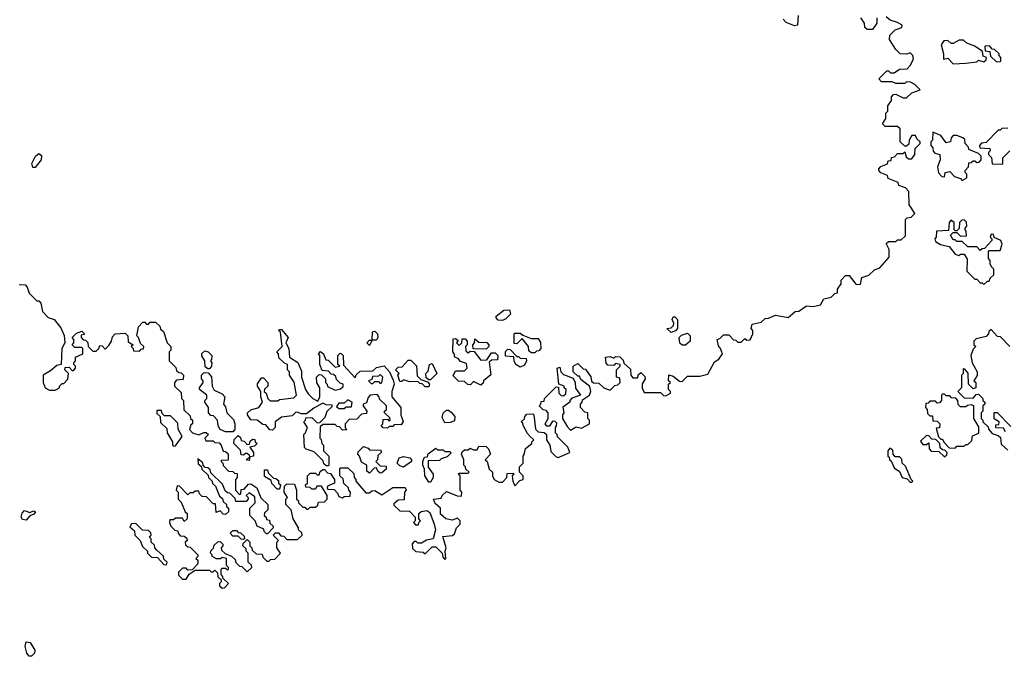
# Model space of a CAD drawing. Extents: x 2737310 to 2869991, y 870230 to 1012730.
# Tile 74 of 256: x 2820379 to 2825859, y 902090 to 905635. Entities that reach past the tile are written whole.
import ezdxf

# ---------------------------------------------------------------- set-up
doc = ezdxf.new("R2010")
doc.units = 0

msp = doc.modelspace()

# ---------------------------------------------------------------- linework, layer by layer
at = {"layer": '0CON02XD'}
for points in [[(2823665, 903760), (2823685, 903750), (2823695, 903760), (2823718.3, 903758.3), (2823738.3, 903738.3), (2823741.7, 903721.7), (2823778.3, 903688.3), (2823780, 903655), (2823791.7, 903641.7), (2823818.3, 903641.7), (2823821.7, 903658.3), (2823835, 903670), (2823858.3, 903648.3), (2823860, 903635), (2823842.5, 903607.5), (2823843, 903583), (2823855, 903560), (2823945, 903560), (2823961.7, 903541.7), (2823975, 903540), (2824000, 903555), (2824000, 903565), (2823990, 903575), (2823990, 903605), (2824000, 903615), (2823990, 903625), (2823991.7, 903658.3), (2824015, 903650), (2824051.7, 903621.7), (2824065, 903620), (2824095, 903650), (2824165, 903650), (2824208.3, 903661.7), (2824245, 903730), (2824270, 903745), (2824290, 903775), (2824280, 903805), (2824268.3, 903818.3), (2824260, 903855), (2824275, 903860), (2824295, 903880), (2824325, 903880), (2824351.7, 903851.7), (2824365, 903850), (2824375, 903840), (2824395, 903840), (2824415, 903860), (2824425, 903850), (2824445, 903852.5), (2824460, 903885), (2824460, 903905), (2824450, 903915), (2824455, 903940), (2824505, 903950), (2824528.3, 903971.7), (2824547, 903973), (2824585, 903990), (2824655, 903977.5), (2824695, 904010), (2824715, 904012.5), (2824758.3, 904041.7), (2824795, 904037.5), (2824835, 904047.5), (2824855, 904080), (2824895, 904090), (2824915, 904110), (2824930, 904115), (2824930, 904135), (2824950, 904165), (2824950, 904185), (2824975, 904210), (2824995, 904210), (2825035, 904160), (2825058.3, 904161.7), (2825065, 904200), (2825105, 904212.5), (2825137, 904243), (2825166.1, 904253.9), (2825217, 904313), (2825217.5, 904355), (2825201.7, 904388.3), (2825215, 904400), (2825255, 904400), (2825265, 904410), (2825285, 904410), (2825308.3, 904431.7), (2825308.3, 904521.7), (2825318.3, 904531.7), (2825340, 904535), (2825360, 904555), (2825338.3, 904591.7), (2825330, 904605), (2825328.3, 904678.3), (2825308.3, 904698.3), (2825271.7, 904711.7), (2825268.3, 904728.3), (2825211.7, 904751.7), (2825208.3, 904768.3), (2825171.7, 904781.7), (2825160, 904795), (2825160, 904805), (2825171.7, 904818.3), (2825208.3, 904831.7), (2825211.7, 904848.3), (2825228.3, 904851.7), (2825231.7, 904868.3), (2825248.3, 904871.7), (2825265, 904890), (2825295, 904890), (2825305, 904900), (2825311.7, 904871.7), (2825325, 904860), (2825345, 904860), (2825360, 904885), (2825361.7, 904918.3), (2825390, 904945), (2825390, 904955), (2825371.7, 904971.7), (2825365, 904990), (2825345, 904990), (2825330, 904965), (2825328.3, 904941.7), (2825315, 904930), (2825305, 904930), (2825280, 904955), (2825278.3, 905028.3), (2825265, 905040), (2825195, 905040), (2825180, 905055), (2825200, 905085), (2825200, 905115), (2825210, 905125), (2825210, 905155), (2825230, 905185), (2825230, 905205), (2825241.7, 905218.3), (2825255, 905220), (2825295, 905200), (2825315, 905200), (2825345, 905227.5), (2825390, 905245), (2825360, 905275), (2825337, 905287), (2825315, 905290), (2825305, 905280), (2825255, 905280), (2825235, 905290), (2825175, 905290), (2825160, 905305), (2825205, 905350), (2825215, 905350), (2825225, 905340), (2825245, 905340), (2825275, 905360), (2825318.3, 905361.7), (2825335, 905380), (2825352.5, 905415), (2825350, 905435), (2825335, 905450), (2825315, 905442.5), (2825280, 905445), (2825255, 905470), (2825220, 905525), (2825221.7, 905548.3), (2825251.7, 905578.3), (2825288.3, 905591.7), (2825290, 905605), (2825265, 905620), (2825223, 905633), (2825201.7, 905651.7)], [(2824711.7, 905658.3), (2824707.5, 905605), (2824691.7, 905601.7), (2824645, 905620), (2824628.3, 905638.3)], [(2825150, 905645), (2825150, 905615), (2825125, 905580), (2825095, 905580), (2825081.7, 905591.7), (2825080, 905615), (2825060, 905645)], [(2825575, 905390), (2825645, 905393.3), (2825705, 905400), (2825715, 905410), (2825745, 905400), (2825758.3, 905411.7), (2825760, 905425), (2825741.7, 905431.7), (2825738.3, 905458.3), (2825695, 905487.5), (2825650, 905505), (2825631.7, 905521.7), (2825608.3, 905521.7), (2825575, 905502.5), (2825563, 905503), (2825545, 905520), (2825521.7, 905518.3), (2825507.5, 905495), (2825520, 905445), (2825520, 905415), (2825545, 905420), (2825575, 905390)], [(2825815, 905400), (2825835, 905402.5), (2825840, 905405), (2825840, 905425), (2825830, 905435), (2825830, 905445), (2825805, 905470), (2825791.7, 905471.7), (2825778.3, 905488.3), (2825755, 905490), (2825750, 905485), (2825751.7, 905461.7), (2825778.3, 905458.3), (2825781.7, 905431.7), (2825815, 905400)], [(2825878.3, 905031.7), (2825845, 905030), (2825835, 905020), (2825825, 905020), (2825758.3, 904951.7), (2825731.7, 904948.3), (2825720, 904935), (2825721.7, 904921.7), (2825778.3, 904918.3), (2825780, 904905), (2825770, 904895), (2825770, 904885), (2825787, 904867), (2825791.7, 904831.7), (2825845, 904830)], [(2825625, 904740), (2825650, 904755), (2825650, 904775), (2825640, 904785), (2825640, 904795), (2825660, 904815), (2825661.7, 904838.3), (2825675, 904840), (2825685, 904850), (2825695, 904850), (2825705, 904840), (2825718.3, 904841.7), (2825730, 904855), (2825730, 904875), (2825715, 904890), (2825661.7, 904911.7), (2825660, 904925), (2825640, 904945), (2825638.3, 904968.3), (2825627.5, 904977.5), (2825595, 904990), (2825575, 904990), (2825563, 904977), (2825560, 904955), (2825535, 904950), (2825505, 904990), (2825461.7, 905008.3), (2825460, 904965), (2825450, 904955), (2825450, 904935), (2825461.7, 904921.7), (2825463, 904903), (2825471.7, 904891.7), (2825500, 904885), (2825502.5, 904855), (2825487.5, 904815), (2825491.7, 904781.7), (2825511.7, 904761.7), (2825525, 904760), (2825530, 904785), (2825555, 904790), (2825581.7, 904761.7), (2825615, 904750), (2825625, 904740)], [(2820451.7, 904811.7), (2820446.7, 904835), (2820466.7, 904875), (2820485, 904890), (2820499.5, 904879.5), (2820498.8, 904855), (2820465, 904812.5), (2820451.7, 904811.7)], [(2825845, 904830), (2825850, 904835), (2825850, 904865), (2825890, 904905)], [(2825745, 904160), (2825765, 904180), (2825775, 904180), (2825780, 904195), (2825800, 904215), (2825800, 904245), (2825788.3, 904258.3), (2825780, 904275), (2825780, 904295), (2825770, 904305), (2825770, 904345), (2825775, 904350), (2825835, 904350), (2825847.5, 904385), (2825840, 904405), (2825801.7, 904421.7), (2825798.3, 904438.3), (2825785, 904440), (2825780, 904425), (2825790, 904415), (2825790, 904405), (2825748.3, 904361.7), (2825735, 904360), (2825725, 904350), (2825705, 904370), (2825655, 904370), (2825625, 904400), (2825595, 904400), (2825585, 904410), (2825575, 904410), (2825560, 904435), (2825575, 904450), (2825595, 904450), (2825615, 904430), (2825648.3, 904431.7), (2825647, 904457), (2825640, 904465), (2825640, 904475), (2825650, 904485), (2825648.3, 904508.3), (2825635, 904520), (2825621.7, 904518.3), (2825610, 904505), (2825608.3, 904471.7), (2825595, 904460), (2825585, 904460), (2825580, 904465), (2825580, 904505), (2825561.7, 904518.3), (2825552.5, 904505), (2825548.3, 904461.7), (2825481.7, 904458.3), (2825480, 904425), (2825472.5, 904415), (2825475, 904400), (2825503.6, 904383.6), (2825552.5, 904372.5), (2825585, 904330), (2825605, 904322.5), (2825615, 904330), (2825635, 904330), (2825651.7, 904301.7), (2825650, 904235), (2825695, 904190), (2825705, 904190), (2825725, 904170), (2825735, 904170), (2825745, 904160)], [(2820375, 904160), (2820408.3, 904158.3), (2820420, 904145), (2820431.7, 904111.7), (2820475, 904070), (2820485, 904070), (2820497, 904057), (2820505, 904010), (2820537, 903977), (2820570, 903965), (2820608.3, 903918.3), (2820627, 903877), (2820630, 903835), (2820612.5, 903805), (2820610, 903715), (2820585, 903710), (2820550.7, 903679.3), (2820510, 903655), (2820510, 903615), (2820520, 903585), (2820545, 903572.5), (2820577, 903573), (2820600, 903585), (2820600, 903595), (2820615, 903610), (2820625, 903610), (2820647, 903633), (2820650, 903665), (2820630, 903685), (2820631.7, 903698.3), (2820655, 903700), (2820671.7, 903681.7), (2820678.3, 903681.7), (2820690, 903695), (2820690, 903705), (2820680, 903715), (2820680, 903725), (2820690, 903735), (2820690, 903755), (2820730, 903775), (2820730, 903805), (2820725, 903810), (2820685, 903810), (2820670, 903825), (2820680, 903835), (2820680, 903855), (2820670, 903865), (2820695, 903890), (2820725, 903900), (2820738.3, 903888.3), (2820738.3, 903881.7), (2820721.7, 903878.3), (2820720, 903865), (2820731.7, 903851.7), (2820745, 903850), (2820758.3, 903838.3), (2820760, 903815), (2820785, 903790), (2820805, 903790), (2820820, 903805), (2820825, 903820), (2820838.3, 903818.3), (2820855, 903800), (2820875, 903820), (2820890, 903845), (2820895, 903870), (2820910, 903885), (2820965, 903890), (2820980, 903875), (2820981.7, 903841.7), (2821010, 903825), (2821000, 903815), (2821010, 903805), (2821011.7, 903791.7), (2821045, 903790), (2821055, 903800), (2821068.3, 903801.7), (2821070, 903815), (2821051.7, 903831.7), (2821040, 903865), (2821030, 903875), (2821040, 903925), (2821065, 903950), (2821075, 903950), (2821085, 903940), (2821095, 903940), (2821105, 903950), (2821135, 903950), (2821158.3, 903928.3), (2821161.7, 903911.7), (2821178.3, 903898.3), (2821200, 903835), (2821220, 903815), (2821220, 903795), (2821210, 903785), (2821210, 903735), (2821248.3, 903698.3), (2821251.7, 903681.7), (2821265, 903670), (2821278.3, 903668.3), (2821290, 903655), (2821288.3, 903631.7), (2821251.7, 903628.3), (2821240, 903615), (2821240, 903595), (2821278.3, 903558.3), (2821280, 903525), (2821290, 903515), (2821293, 903463), (2821328.3, 903428.3), (2821330, 903415), (2821340, 903405), (2821340, 903385), (2821331.7, 903378.3), (2821323, 903353), (2821340, 903335), (2821375, 903323.3), (2821403, 903337), (2821417, 903337), (2821430, 903325), (2821410, 903305), (2821415, 903290), (2821455, 903290), (2821465, 903280), (2821488.3, 903278.3), (2821500, 903265), (2821511.7, 903231.7), (2821525, 903230), (2821538.3, 903218.3), (2821538.3, 903181.7), (2821500, 903180), (2821500, 903175), (2821510, 903165), (2821511.7, 903151.7), (2821541.7, 903121.7), (2821565, 903120), (2821575, 903110), (2821588.3, 903108.3), (2821590, 903085), (2821580, 903075), (2821580, 903015), (2821601.7, 902991.7), (2821610, 902995), (2821611.7, 903018.3), (2821628.3, 903021.7), (2821651.7, 903048.3), (2821665, 903050), (2821698.3, 903028.3), (2821721.7, 902971.7), (2821760, 902935)], [(2823065, 903960), (2823041.7, 903961.7), (2823030, 903975), (2823030, 903985), (2823073, 904017), (2823105, 904020), (2823110, 903995), (2823085, 903970), (2823065, 903960)], [(2824005, 903892.5), (2823980, 903915), (2824005, 903920), (2824018.3, 903931.7), (2824020, 903945), (2824010, 903965), (2824015, 903980), (2824025, 903980), (2824040, 903965), (2824040, 903915), (2824028.3, 903901.7), (2824005, 903892.5)], [(2822095, 903150), (2822085, 903150), (2822071.7, 903161.7), (2822068.3, 903178.3), (2822018.3, 903228.3), (2821973, 903243), (2821963, 903253), (2821960, 903325), (2821970, 903335), (2821980, 903365), (2821960, 903395), (2821970, 903405), (2821971.7, 903418.3), (2822005, 903420), (2822035, 903390), (2822048.3, 903391.7), (2822078.3, 903421.7), (2822090, 903455), (2822118.3, 903481.7), (2822118.3, 903488.3), (2822085, 903490), (2822065, 903500), (2822015, 903472.5), (2821975, 903440), (2821945, 903440), (2821925, 903450), (2821913, 903447), (2821895, 903430), (2821835, 903422.5), (2821800, 903395), (2821800, 903365), (2821785, 903350), (2821771.7, 903351.7), (2821748.3, 903378.3), (2821731.7, 903381.7), (2821700, 903405), (2821665, 903407.5), (2821646.7, 903435), (2821647.5, 903445), (2821665, 903462.5), (2821710, 903475), (2821730, 903505), (2821720, 903535), (2821720, 903565), (2821702.5, 903595), (2821703, 903607), (2821725, 903640), (2821735, 903640), (2821760, 903615), (2821760, 903595), (2821741.7, 903578.3), (2821740, 903565), (2821750, 903555), (2821760, 903525), (2821773, 903513), (2821815, 903512.5), (2821825, 903520), (2821905, 903530), (2821920, 903545), (2821906.4, 903616.4), (2821880, 903655), (2821880, 903675), (2821870, 903685), (2821870, 903715), (2821851.7, 903721.7), (2821821.7, 903751.7), (2821820, 903775), (2821810, 903785), (2821840, 903815), (2821830, 903895), (2821820, 903905), (2821825, 903910), (2821835, 903910), (2821872.5, 903865), (2821860, 903835), (2821877.5, 903805), (2821880, 903755), (2821926.1, 903726.1), (2821947, 903677), (2821947.5, 903645), (2821970, 903575), (2821985, 903552.5), (2822010, 903525), (2822038.3, 903511.7), (2822050, 903535), (2822050, 903585), (2822033, 903613), (2822030, 903645), (2822045, 903660), (2822058.3, 903658.3), (2822080, 903635), (2822080, 903615), (2822090, 903605), (2822091.7, 903591.7), (2822135, 903572.5), (2822165, 903580), (2822178.3, 903591.7), (2822180, 903605), (2822161.7, 903611.7), (2822141.7, 903631.7), (2822138.3, 903648.3), (2822125, 903660), (2822111.7, 903661.7), (2822098.3, 903678.3), (2822061.7, 903681.7), (2822050, 903715), (2822050, 903765), (2822042.5, 903775), (2822053, 903787), (2822070, 903775), (2822081.7, 903741.7), (2822095, 903740), (2822135, 903700), (2822160, 903705), (2822150, 903715), (2822150, 903765), (2822162.5, 903777.5), (2822170, 903775), (2822180, 903765), (2822181.7, 903711.7), (2822245, 903640), (2822251.7, 903658.3), (2822273, 903677), (2822345, 903680), (2822365, 903697.5), (2822407, 903707), (2822437.5, 903675), (2822457, 903627), (2822462.5, 903605), (2822450, 903565), (2822450, 903535), (2822500, 903475), (2822500, 903435), (2822512.5, 903397.5), (2822501.7, 903378.3), (2822465, 903380), (2822455, 903370), (2822435, 903370), (2822425, 903360), (2822401.7, 903361.7), (2822390, 903375), (2822400, 903385), (2822401.7, 903408.3), (2822425, 903410), (2822435, 903400), (2822440, 903405), (2822438.3, 903418.3), (2822410, 903445), (2822410, 903455), (2822420, 903465), (2822420, 903485), (2822381.7, 903521.7), (2822380, 903535), (2822368.3, 903548.3), (2822330, 903545), (2822318.3, 903531.7), (2822308.3, 903501.7), (2822290, 903495), (2822290, 903485), (2822310, 903455), (2822308.3, 903441.7), (2822281.7, 903438.3), (2822255, 903410), (2822211.7, 903408.3), (2822190, 903385), (2822190, 903365), (2822198.3, 903351.7), (2822175, 903350), (2822158.3, 903368.3), (2822145, 903370), (2822135, 903380), (2822065, 903380), (2822051.7, 903368.3), (2822050, 903305), (2822057, 903297), (2822060, 903275), (2822070, 903265), (2822070, 903235), (2822100, 903205), (2822100, 903155), (2822095, 903150)], [(2822325, 903820), (2822310, 903835), (2822325, 903850), (2822340, 903850), (2822343, 903897), (2822355, 903900), (2822370, 903885), (2822372.5, 903865), (2822365, 903850), (2822340, 903850), (2822325, 903820)], [(2823245, 903780), (2823225, 903780), (2823211.7, 903791.7), (2823210, 903815), (2823175, 903860), (2823145, 903830), (2823131.7, 903831.7), (2823130, 903885), (2823135, 903890), (2823165, 903890), (2823178.3, 903878.3), (2823225, 903860), (2823265, 903860), (2823277, 903837), (2823280, 903805), (2823268.3, 903791.7), (2823255, 903790), (2823245, 903780)], [(2824085, 903822.5), (2824065, 903822.5), (2824053.6, 903833.6), (2824050, 903865), (2824061.7, 903878.3), (2824095, 903890), (2824110, 903875), (2824110, 903845), (2824085, 903822.5)], [(2825890, 903815), (2825838.3, 903868.3), (2825821.7, 903871.7), (2825785, 903910), (2825771.7, 903898.3), (2825770, 903885), (2825758.3, 903871.7), (2825701.7, 903858.3), (2825690, 903845), (2825690, 903825), (2825700, 903815), (2825685, 903800), (2825673.3, 903765), (2825680, 903725), (2825707.5, 903675), (2825707, 903653), (2825690, 903625), (2825700, 903615), (2825700, 903585), (2825685, 903580), (2825660, 903605), (2825657, 903667), (2825638.3, 903688.3), (2825630, 903690), (2825630, 903665), (2825620, 903655), (2825620, 903585), (2825600, 903565), (2825635, 903530), (2825685, 903527.5), (2825701.7, 903548.3), (2825715, 903550), (2825740, 903525), (2825740, 903515), (2825750, 903505), (2825750, 903495), (2825740, 903485), (2825740, 903455), (2825730, 903445), (2825730, 903415), (2825740, 903405), (2825740, 903395), (2825768.3, 903368.3), (2825770, 903355), (2825791.7, 903331.7), (2825825, 903320), (2825838.3, 903308.3), (2825841.7, 903271.7), (2825878.3, 903238.3)], [(2822945, 903600), (2822905, 903620), (2822888.3, 903601.7), (2822873, 903603), (2822855, 903620), (2822821.7, 903621.7), (2822791.7, 903651.7), (2822805, 903680), (2822855, 903680), (2822870, 903695), (2822865, 903720), (2822831.7, 903731.7), (2822818.3, 903748.3), (2822800, 903755), (2822797, 903777), (2822790, 903785), (2822791.7, 903858.3), (2822805, 903860), (2822818.3, 903848.3), (2822810, 903835), (2822825, 903820), (2822840, 903835), (2822841.7, 903858.3), (2822858.3, 903858.3), (2822870, 903845), (2822870, 903825), (2822860, 903815), (2822861.7, 903791.7), (2822875, 903780), (2822885, 903790), (2822908.3, 903788.3), (2822945, 903740), (2822978.3, 903741.7), (2823005, 903780), (2823025, 903780), (2823040, 903765), (2823038.3, 903741.7), (2823005, 903740), (2822991.7, 903728.3), (2823001.7, 903658.3), (2822960, 903625), (2822958.3, 903611.7), (2822945, 903600)], [(2822975, 903800), (2822901.7, 903801.7), (2822900, 903825), (2822910, 903835), (2822911.7, 903858.3), (2822935, 903840), (2822978.3, 903838.3), (2822990, 903825), (2822990, 903815), (2822975, 903800)], [(2821435, 903690), (2821425, 903690), (2821411.7, 903701.7), (2821410, 903735), (2821393, 903763), (2821393, 903777), (2821408.3, 903791.7), (2821427.5, 903785), (2821447.5, 903765), (2821447, 903743), (2821440, 903735), (2821447.5, 903725), (2821446.7, 903705), (2821435, 903690)], [(2823165, 903700), (2823140, 903715), (2823130, 903735), (2823128.3, 903758.3), (2823081.7, 903761.7), (2823083, 903787), (2823095, 903800), (2823108.3, 903798.3), (2823145, 903760), (2823155, 903760), (2823165, 903750), (2823198.3, 903748.3), (2823200, 903735), (2823188.3, 903711.7), (2823165, 903700)], [(2821760, 902935), (2821760, 902905), (2821741.7, 902888.3), (2821740, 902875), (2821750, 902865), (2821751.7, 902851.7), (2821768.3, 902848.3), (2821771.7, 902831.7), (2821790, 902815), (2821790, 902805), (2821758.3, 902771.7), (2821751.7, 902771.7), (2821740, 902785), (2821738.3, 902798.3), (2821700, 902815), (2821690, 902845), (2821660, 902875), (2821660, 902915), (2821690, 902945), (2821688.3, 902978.3), (2821655, 903000), (2821640, 902985), (2821650, 902975), (2821650, 902965), (2821638.3, 902951.7), (2821581.7, 902951.7), (2821578.3, 902968.3), (2821548.3, 902998.3), (2821535, 903000), (2821521.7, 903011.7), (2821508.3, 903048.3), (2821441.7, 903111.7), (2821438.3, 903128.3), (2821425, 903140), (2821411.7, 903141.7), (2821400, 903155), (2821398.3, 903168.3), (2821370, 903190), (2821371.7, 903161.7), (2821388.3, 903148.3), (2821391.7, 903131.7), (2821428.3, 903098.3), (2821430, 903085), (2821450, 903065), (2821451.7, 903051.7), (2821468.3, 903038.3), (2821491.7, 902981.7), (2821508.3, 902968.3), (2821511.7, 902951.7), (2821530, 902935), (2821530, 902925), (2821540, 902915), (2821540, 902895), (2821525, 902880), (2821511.7, 902881.7), (2821495, 902900), (2821471.7, 902891.7), (2821468.3, 902938.3), (2821455, 902940), (2821418.3, 902978.3), (2821395, 902980), (2821380, 902995), (2821375, 903010), (2821355, 903010), (2821345, 903000), (2821325, 903000), (2821315, 902990), (2821268.3, 903038.3), (2821255, 903040), (2821250, 903015), (2821260, 903005), (2821260, 902965), (2821278.3, 902948.3), (2821300, 902895), (2821310, 902885), (2821310, 902855), (2821295, 902840), (2821285, 902860), (2821245, 902860), (2821235, 902850), (2821215, 902850), (2821212.5, 902835), (2821220, 902815), (2821241.7, 902791.7), (2821258.3, 902788.3), (2821260, 902775), (2821271.7, 902761.7), (2821295, 902760), (2821308.3, 902748.3), (2821310, 902735), (2821300, 902725), (2821301.7, 902711.7), (2821315, 902700), (2821328.3, 902698.3), (2821370, 902655), (2821370, 902645), (2821360, 902635), (2821370, 902625), (2821370, 902605), (2821338.3, 902571.7), (2821315, 902570), (2821305, 902580), (2821285, 902580), (2821261.7, 902558.3), (2821261.7, 902541.7), (2821285, 902520), (2821305, 902520), (2821321.7, 902548.3), (2821355, 902570), (2821435, 902570), (2821445, 902560), (2821455, 902560), (2821465, 902570), (2821480, 902555), (2821481.7, 902531.7), (2821500, 902515), (2821500, 902505), (2821490, 902495), (2821491.7, 902481.7), (2821505, 902470), (2821518.3, 902471.7), (2821540, 902495), (2821510, 902525), (2821510, 902535), (2821500, 902545), (2821500, 902575), (2821505, 902580), (2821525, 902580), (2821535, 902570), (2821540, 902575), (2821540, 902585), (2821530, 902595), (2821530, 902635), (2821505, 902640), (2821497, 902633), (2821475, 902632.5), (2821450, 902645), (2821450, 902655), (2821440, 902665), (2821441.7, 902678.3), (2821458.3, 902691.7), (2821461.7, 902708.3), (2821481.7, 902728.3), (2821495, 902730), (2821510, 902715), (2821510, 902705), (2821500, 902695), (2821501.7, 902681.7), (2821521.7, 902661.7), (2821558.3, 902648.3), (2821578.3, 902628.3), (2821581.7, 902611.7), (2821601.7, 902591.7), (2821615, 902590), (2821645, 902560), (2821670, 902585), (2821668.3, 902598.3), (2821650, 902615), (2821650, 902665), (2821640, 902675), (2821638.3, 902688.3), (2821620, 902705), (2821621.7, 902718.3), (2821645, 902740), (2821660, 902725), (2821660, 902705), (2821670, 902695), (2821671.7, 902681.7), (2821695, 902660), (2821728.3, 902658.3), (2821731.7, 902641.7), (2821755, 902620), (2821765, 902620), (2821775, 902630), (2821798.3, 902631.7), (2821830, 902665), (2821810, 902695), (2821810, 902725), (2821820, 902735), (2821790, 902765), (2821801.7, 902778.3), (2821818.3, 902778.3), (2821831.7, 902761.7), (2821848.3, 902758.3), (2821865, 902740), (2821925, 902740), (2821950, 902765), (2821948.3, 902778.3), (2821930, 902795), (2821930, 902805), (2821900, 902855), (2821890, 902905), (2821860, 902935), (2821860, 902965), (2821870, 902975), (2821850, 903005), (2821851.7, 903038.3), (2821865, 903050), (2821908.3, 903048.3), (2821920, 903015), (2821920, 902965), (2821930, 902955), (2821930, 902945), (2821955, 902920), (2821965, 902920), (2821975, 902910), (2821985, 902910), (2821995, 902920), (2822025, 902920), (2822038.3, 902931.7), (2822041.7, 902948.3), (2822075, 902950), (2822090, 902965), (2822090, 902985), (2822058.3, 903038.3), (2822031.7, 903038.3), (2822025, 903020), (2822005, 903020), (2821995, 903030), (2821971.7, 903031.7), (2821970, 903045), (2821980, 903055), (2821980, 903095), (2821995, 903110), (2822025, 903110), (2822035, 903100), (2822045, 903100), (2822051.7, 903118.3), (2822065, 903130), (2822075, 903130), (2822091.7, 903111.7), (2822108.3, 903108.3), (2822130, 903075), (2822130, 903055), (2822091.7, 903038.3), (2822090, 903025), (2822095, 903020), (2822128.3, 903018.3), (2822148.3, 902998.3), (2822155, 902980), (2822175, 902972.5), (2822185, 902980), (2822218.3, 902981.7), (2822220, 903005), (2822210, 903015), (2822208.3, 903028.3), (2822183, 903053), (2822178.3, 903078.3), (2822160, 903095), (2822160, 903135), (2822165, 903140), (2822205, 903140), (2822238.3, 903108.3), (2822240, 903085), (2822250, 903075), (2822250, 903065), (2822305, 903000), (2822325, 903000), (2822338.3, 903011.7), (2822355, 903012.5), (2822395, 902990), (2822455, 903030), (2822525, 903030), (2822530, 903015), (2822520, 903005), (2822518.3, 902961.7), (2822485, 902960), (2822461.7, 902938.3), (2822461.7, 902931.7), (2822495, 902900), (2822548.3, 902898.3), (2822580, 902865), (2822580, 902845), (2822570, 902835), (2822581.7, 902821.7), (2822598.3, 902821.7), (2822600, 902835), (2822610, 902845), (2822600, 902855), (2822600, 902885), (2822613.8, 902896.2), (2822645, 902901.2), (2822660.7, 902890.7), (2822686.4, 902826.4), (2822692.5, 902795), (2822680, 902745), (2822643, 902737), (2822615, 902720), (2822595, 902720), (2822585, 902730), (2822575, 902730), (2822563, 902717), (2822565, 902690), (2822583, 902673), (2822625, 902670), (2822635, 902660), (2822675, 902700), (2822695, 902700), (2822730, 902665), (2822733, 902643), (2822745, 902630), (2822750, 902635), (2822747.5, 902675), (2822752.5, 902695), (2822733, 902757), (2822787.5, 902762.5), (2822798.3, 902771.7), (2822810, 902805), (2822830, 902825), (2822830, 902845), (2822815, 902860), (2822785, 902847.5), (2822750, 902855), (2822721.7, 902881.7), (2822720, 902915), (2822690.7, 902940.7), (2822682.5, 902965), (2822725, 902970), (2822730, 902985), (2822755, 903007.5), (2822813, 902983), (2822838.3, 902981.7), (2822840, 903005), (2822830, 903015), (2822830, 903095), (2822820, 903105), (2822825, 903110), (2822875, 903110), (2822880, 903115), (2822861.7, 903131.7), (2822860, 903145), (2822850, 903155), (2822850, 903185), (2822837.5, 903215), (2822841.7, 903228.3), (2822855, 903240), (2822875, 903240), (2822885, 903250), (2822905, 903240), (2822925, 903240), (2822935, 903260), (2822975, 903257.5), (2822987.5, 903245), (2823000, 903215), (2822970, 903185), (2822980, 903175), (2822991.7, 903131.7), (2823010, 903115), (2823010, 903095), (2823020, 903075), (2823045, 903060), (2823065, 903060), (2823090, 903085), (2823091.7, 903108.3), (2823125, 903110), (2823130, 903105), (2823120, 903095), (2823122.5, 903065), (2823135, 903040), (2823161.7, 903068.3), (2823180, 903075), (2823180, 903095), (2823160, 903115), (2823160, 903145), (2823180, 903165), (2823180, 903205), (2823187, 903213), (2823193, 903247), (2823230, 903275), (2823230, 903285), (2823240, 903295), (2823220, 903315), (2823205, 903330), (2823180, 903375), (2823178.3, 903388.3), (2823170, 903395), (2823188.3, 903411.7), (2823190, 903425), (2823201.7, 903438.3), (2823235, 903440), (2823240, 903435), (2823250, 903355), (2823265, 903340), (2823297, 903337), (2823310, 903325), (2823310, 903295), (2823330, 903265), (2823335, 903230), (2823365, 903200), (2823375, 903197.5), (2823440, 903225), (2823430, 903255), (2823371.7, 903311.7), (2823370, 903325), (2823360, 903335), (2823360, 903365), (2823367, 903373), (2823367.5, 903387.5), (2823358.3, 903398.3), (2823345, 903400), (2823328.3, 903371.7), (2823311.7, 903371.7), (2823302.5, 903385), (2823320, 903415), (2823320, 903445), (2823308.3, 903458.3), (2823291.7, 903461.7), (2823270, 903485), (2823280, 903495), (2823281.7, 903508.3), (2823298.3, 903511.7), (2823300, 903525), (2823365, 903590), (2823378.3, 903588.3), (2823380, 903555), (2823391.7, 903541.7), (2823405, 903540), (2823418.3, 903551.7), (2823420, 903575), (2823410, 903585), (2823410, 903595), (2823380, 903605), (2823370, 903695), (2823385, 903700), (2823390, 903675), (2823405, 903660), (2823458.3, 903638.3), (2823470, 903615), (2823473, 903583), (2823500, 903545), (2823451.7, 903528.3), (2823440, 903515), (2823440, 903505), (2823401.7, 903478.3), (2823407.5, 903445), (2823400, 903435), (2823400, 903415), (2823425, 903370), (2823445, 903350), (2823475, 903367.5), (2823505, 903360), (2823550, 903385), (2823550, 903405), (2823540, 903415), (2823540, 903445), (2823525, 903450), (2823500, 903475), (2823500, 903495), (2823510, 903505), (2823511.7, 903518.3), (2823550, 903545), (2823557.5, 903565), (2823551.7, 903591.7), (2823501.7, 903631.7), (2823495, 903650), (2823485, 903650), (2823460, 903675), (2823460, 903705), (2823485, 903720), (2823515, 903690), (2823528.3, 903688.3), (2823557, 903647), (2823561.7, 903621.7), (2823572.5, 903612.5), (2823601.7, 903611.7), (2823630, 903585), (2823665, 903572.5), (2823691.7, 903598.3), (2823708.3, 903601.7), (2823720, 903615), (2823718.3, 903638.3), (2823700, 903645), (2823700, 903685), (2823720, 903705), (2823720, 903715), (2823695, 903720), (2823685, 903710), (2823651.7, 903711.7), (2823643, 903723), (2823640, 903755), (2823665, 903760)], [(2822655, 903590), (2822635, 903590), (2822618.3, 903608.3), (2822605, 903610), (2822595, 903620), (2822548.3, 903618.3), (2822515, 903630), (2822505, 903620), (2822495, 903620), (2822482.5, 903655), (2822490, 903665), (2822470, 903685), (2822485, 903700), (2822508.3, 903701.7), (2822541.7, 903738.3), (2822555, 903740), (2822587, 903707), (2822591.7, 903651.7), (2822611.7, 903631.7), (2822648.3, 903618.3), (2822660, 903605), (2822655, 903590)], [(2822665, 903630), (2822655, 903630), (2822641.7, 903641.7), (2822640, 903665), (2822651.7, 903678.3), (2822660, 903715), (2822675, 903720), (2822700, 903665), (2822665, 903630)], [(2821565, 903340), (2821525, 903340), (2821493.6, 903353.6), (2821483, 903373), (2821480, 903405), (2821458.3, 903428.3), (2821441.7, 903431.7), (2821430, 903445), (2821430, 903475), (2821410, 903505), (2821410, 903515), (2821420, 903525), (2821420, 903545), (2821380, 903575), (2821380, 903585), (2821400, 903615), (2821400, 903625), (2821390, 903635), (2821390, 903655), (2821405, 903670), (2821428.3, 903668.3), (2821447, 903647), (2821450, 903595), (2821461.7, 903571.7), (2821505, 903552.5), (2821520, 903535), (2821512.5, 903495), (2821525, 903480), (2821532.5, 903445), (2821568.3, 903408.3), (2821576.7, 903385), (2821577, 903353), (2821565, 903340)], [(2822385, 903610), (2822395, 903612.5), (2822400, 903645), (2822385, 903660), (2822375, 903650), (2822341.7, 903648.3), (2822338.3, 903631.7), (2822320, 903625), (2822335, 903610), (2822345, 903610), (2822355, 903620), (2822375, 903620), (2822385, 903610)], [(2825585, 903250), (2825595, 903260), (2825635, 903260), (2825645, 903270), (2825655, 903270), (2825678.3, 903291.7), (2825681.7, 903318.3), (2825717, 903333), (2825717, 903367), (2825690, 903415), (2825690, 903485), (2825675, 903490), (2825653, 903487), (2825645, 903480), (2825615, 903480), (2825601.7, 903491.7), (2825600, 903515), (2825588.3, 903528.3), (2825565, 903530), (2825555, 903540), (2825535, 903540), (2825525, 903550), (2825515, 903550), (2825510, 903545), (2825510, 903515), (2825498.3, 903501.7), (2825485, 903500), (2825475, 903510), (2825445, 903510), (2825435, 903500), (2825421.7, 903498.3), (2825420, 903475), (2825430, 903465), (2825431.7, 903441.7), (2825445, 903430), (2825458.3, 903428.3), (2825461.7, 903401.7), (2825485, 903400), (2825500, 903385), (2825498.3, 903361.7), (2825480, 903360), (2825491.7, 903311.7), (2825505, 903300), (2825515, 903300), (2825521.7, 903281.7), (2825551.7, 903251.7), (2825585, 903250)], [(2822185, 903470), (2822195, 903480), (2822225, 903480), (2822230, 903505), (2822205, 903517.5), (2822185, 903500), (2822155, 903500), (2822141.7, 903481.7), (2822155, 903470), (2822185, 903470)], [(2821235, 903260), (2821245, 903262.5), (2821282.5, 903315), (2821260, 903355), (2821258.3, 903388.3), (2821218.3, 903428.3), (2821185, 903430), (2821171.7, 903441.7), (2821168.3, 903458.3), (2821141.7, 903458.3), (2821141.7, 903441.7), (2821160, 903425), (2821161.7, 903391.7), (2821198.3, 903358.3), (2821200, 903335), (2821230, 903285), (2821230, 903265), (2821235, 903260)], [(2822745, 903390), (2822730.7, 903420.7), (2822736.4, 903443.6), (2822755, 903460), (2822765, 903460), (2822779.3, 903449.3), (2822800, 903425), (2822798.3, 903401.7), (2822775, 903392.5), (2822745, 903390)], [(2825865, 903340), (2825855, 903360), (2825811.7, 903361.7), (2825811.7, 903378.3), (2825828.3, 903381.7), (2825830, 903395), (2825801.7, 903411.7), (2825801.7, 903448.3), (2825818.3, 903448.3), (2825895, 903370)], [(2821655, 903180), (2821640, 903185), (2821660, 903200), (2821658.3, 903208.3), (2821645, 903220), (2821635, 903220), (2821625, 903210), (2821611.7, 903211.7), (2821608.3, 903238.3), (2821570, 903275), (2821571.7, 903298.3), (2821595, 903320), (2821608.3, 903308.3), (2821611.7, 903291.7), (2821628.3, 903288.3), (2821645, 903270), (2821658.3, 903271.7), (2821661.7, 903288.3), (2821675, 903300), (2821688.3, 903298.3), (2821690, 903285), (2821700, 903275), (2821685, 903260), (2821660, 903255), (2821680, 903225), (2821680, 903205), (2821660, 903200), (2821655, 903180)], [(2825525, 903200), (2825538.3, 903211.7), (2825540, 903225), (2825528.3, 903238.3), (2825515, 903240), (2825501.7, 903251.7), (2825500, 903275), (2825478.3, 903298.3), (2825455, 903300), (2825438.3, 903318.3), (2825425, 903320), (2825391.7, 903288.3), (2825405, 903270), (2825425, 903270), (2825438.3, 903278.3), (2825440, 903245), (2825451.7, 903231.7), (2825495, 903230), (2825525, 903200)], [(2822385, 903110), (2822371.7, 903121.7), (2822365, 903140), (2822351.7, 903138.3), (2822325, 903110), (2822311.7, 903121.7), (2822310, 903155), (2822281.7, 903171.7), (2822270, 903205), (2822260, 903215), (2822261.7, 903228.3), (2822291.7, 903258.3), (2822318.3, 903248.3), (2822325, 903240), (2822388.3, 903238.3), (2822390, 903225), (2822371.7, 903208.3), (2822370, 903185), (2822360, 903175), (2822385, 903150), (2822418.3, 903148.3), (2822418.3, 903131.7), (2822395, 903112.5), (2822385, 903110)], [(2822665, 903060), (2822655, 903060), (2822633.3, 903095), (2822631.7, 903131.7), (2822622.5, 903155), (2822622.5, 903175), (2822631.7, 903198.3), (2822648.3, 903201.7), (2822651.7, 903218.3), (2822695, 903250), (2822705, 903240), (2822735, 903240), (2822745, 903230), (2822775, 903230), (2822778.3, 903221.7), (2822758.3, 903201.7), (2822725, 903190), (2822715, 903180), (2822651.7, 903178.3), (2822653, 903143), (2822680, 903105), (2822680, 903085), (2822665, 903060)], [(2825345, 903060), (2825350, 903065), (2825340, 903075), (2825308.3, 903148.3), (2825290, 903165), (2825288.3, 903188.3), (2825275, 903200), (2825251.7, 903201.7), (2825240, 903215), (2825238.3, 903238.3), (2825221.7, 903248.3), (2825210, 903235), (2825210, 903205), (2825218.3, 903198.3), (2825220, 903185), (2825228.3, 903178.3), (2825245, 903140), (2825275, 903120), (2825290, 903085), (2825317.5, 903077.5), (2825335, 903060), (2825345, 903060)], [(2822515, 903142.5), (2822495, 903150), (2822480, 903165), (2822490, 903195), (2822515, 903202.5), (2822550, 903195), (2822560, 903185), (2822560, 903175), (2822515, 903142.5)], [(2821825, 903020), (2821811.7, 903021.7), (2821781.7, 903051.7), (2821778.3, 903068.3), (2821741.7, 903091.7), (2821741.7, 903128.3), (2821758.3, 903128.3), (2821761.7, 903111.7), (2821791.7, 903081.7), (2821805, 903080), (2821818.3, 903068.3), (2821820, 903055), (2821830, 903045), (2821825, 903020)], [(2820415, 902847.5), (2820395, 902852.5), (2820387.5, 902865), (2820392.3, 902887.7), (2820405, 902902.5), (2820435, 902890), (2820455, 902900), (2820467.5, 902895), (2820458.3, 902881.7), (2820435, 902872.5), (2820415, 902847.5)], [(2821195, 902600), (2821200, 902615), (2821181.7, 902631.7), (2821178.3, 902648.3), (2821141.7, 902681.7), (2821130, 902695), (2821128.3, 902708.3), (2821110, 902725), (2821110, 902745), (2821100, 902755), (2821110, 902765), (2821108.3, 902778.3), (2821095, 902790), (2821061.7, 902791.7), (2821025, 902830), (2821001.7, 902828.3), (2820991.7, 902811.7), (2821018.3, 902788.3), (2821020, 902765), (2821050, 902735), (2821061.7, 902701.7), (2821090, 902675), (2821090, 902665), (2821111.7, 902641.7), (2821145, 902640), (2821181.7, 902601.7), (2821195, 902600)], [(2821625, 902740), (2821611.7, 902741.7), (2821595, 902760), (2821565, 902760), (2821550, 902775), (2821565, 902790), (2821585, 902790), (2821595, 902780), (2821608.3, 902778.3), (2821628.3, 902758.3), (2821630, 902745), (2821625, 902740)], [(2820445, 902090), (2820431.7, 902091.7), (2820418.3, 902108.3), (2820410, 902145), (2820415, 902170), (2820436.4, 902166.4), (2820462.5, 902125), (2820461.7, 902108.3), (2820445, 902090)]]:
    msp.add_lwpolyline(points, dxfattribs=at)

doc.saveas('drawing.dxf')
